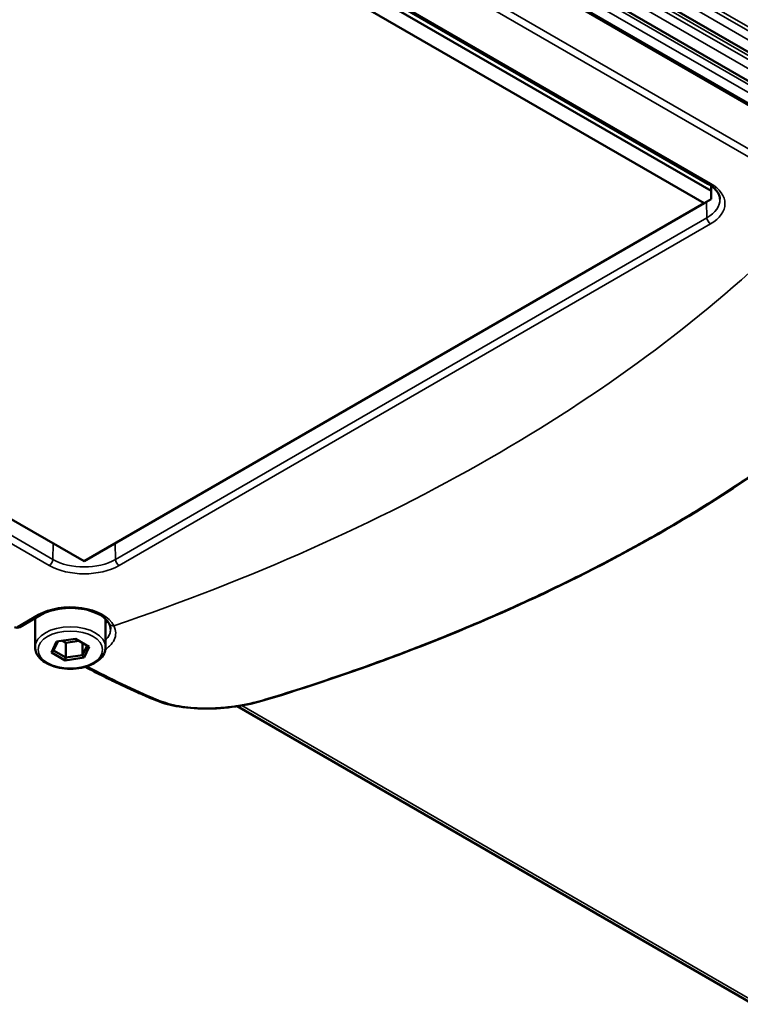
# Paper-space layout 'Sheet_1' of a CAD drawing. Header units: millimetres. Extents: x 0 to 118, y 0 to 118.
# Tile 141 of 206: x 95.11 to 97.92, y 18.3 to 22.15. Entities that reach past the tile are written whole.
import ezdxf

# ---------------------------------------------------------------- set-up
doc = ezdxf.new("R2010")
doc.units = ezdxf.units.MM
doc.layers.add('Visible (ANSI)', color=7, linetype='Continuous', lineweight=50)
doc.layers.add('Visible Narrow (ANSI)', color=7, linetype='Continuous', lineweight=35)

psp = doc.layouts.new('Sheet_1')

# ---------------------------------------------------------------- linework, layer by layer
at = {"layer": 'Visible (ANSI)'}
for p, q in [((101.01808, 20.25174), (85.47545, 29.22528)), ((101.01808, 20.13923), (85.47545, 29.11277)), ((87.81547, 27.67387), (98.67656, 21.40322)), ((95.20748, 22.9808), (97.80794, 21.47942)), ((95.16325, 22.94205), (97.7801, 21.43121)), ((95.28987, 22.95396), (97.79536, 21.50741)), ((95.35812, 20.03288), (92.74127, 21.54372)), ((97.80794, 21.4993), (97.80794, 21.47942)), ((97.80794, 21.47942), (97.80794, 21.44728)), ((97.7801, 21.43121), (95.35812, 20.03288)), ((97.7801, 21.43121), (97.80794, 21.44728)), ((95.18852, 19.82369), (95.10609, 19.7761)), ((95.16616, 19.69769), (95.16616, 19.80698)), ((95.44175, 19.69769), (95.44175, 19.80698)), ((95.32383, 19.73088), (95.24964, 19.7194)), ((95.37815, 19.69952), (95.32383, 19.73088)), ((95.24964, 19.7194), (95.22976, 19.67657)), ((95.25521, 19.72026), (95.23855, 19.68435)), ((95.28643, 19.71457), (95.27206, 19.72287)), ((95.33821, 19.72258), (95.28643, 19.71457)), ((95.28643, 19.71457), (95.28643, 19.65671)), ((95.35184, 19.71471), (95.35184, 19.66683)), ((95.35184, 19.66683), (95.36936, 19.70459)), ((95.35827, 19.65669), (95.37815, 19.69952)), ((95.22976, 19.67657), (95.23855, 19.68435)), ((95.22976, 19.67657), (95.28408, 19.64521)), ((95.23855, 19.68435), (95.28643, 19.65671)), ((95.28408, 19.64521), (95.28643, 19.65671)), ((95.28408, 19.64521), (95.35827, 19.65669)), ((95.28643, 19.65671), (95.35184, 19.66683)), ((95.35827, 19.65669), (95.35184, 19.66683)), ((95.95608, 19.46699), (97.97211, 18.30303))]:
    psp.add_line(p, q, dxfattribs=at)
psp.add_arc((95.09625, 19.79314), 0.01969, 240, 300, dxfattribs=at)
psp.add_ellipse((95.63957, 19.51087), major_axis=(-0.00767, -0.01813), ratio=0.6559657, start_param=0, end_param=0.0014692, dxfattribs=at)
for points, knots in [([(97.79536, 21.50741), (97.80154, 21.50385), (97.80715, 21.50006), (97.81714, 21.49221), (97.8215, 21.48814), (97.82894, 21.47992), (97.832, 21.47577), (97.83687, 21.46753), (97.83868, 21.46346), (97.84116, 21.45545), (97.84184, 21.45151), (97.84201, 21.44758)], [1.57079633, 1.57079633, 1.57079633, 1.57079633, 1.72293691, 1.72293691, 1.8750775, 1.8750775, 2.02721809, 2.02721809, 2.17935868, 2.17935868, 2.33149927, 2.33149927, 2.33149927, 2.33149927]), ([(98.74733, 21.04049), (98.54562, 20.8116), (98.29436, 20.59284), (97.71447, 20.19248), (97.38232, 20.00801), (96.72234, 19.71276), (96.40114, 19.59335), (96.06566, 19.49161)], [0, 0, 0, 0, 3.472248, 3.472248, 6.928875, 6.928875, 9.7775259, 9.7775259, 9.7775259, 9.7775259]), ([(95.45633, 19.78844), (95.45212, 19.79666), (95.445, 19.80524), (95.42601, 19.82027), (95.41489, 19.82681), (95.3892, 19.83787), (95.37464, 19.84238), (95.3434, 19.84876), (95.32671, 19.8506), (95.29302, 19.8513), (95.27603, 19.85014), (95.24367, 19.84497), (95.2283, 19.84097), (95.20503, 19.83227), (95.19628, 19.82817), (95.18852, 19.82369)], [4.2144617, 4.2144617, 4.2144617, 4.2144617, 4.5571691, 4.5571691, 4.8572211, 4.8572211, 5.157681, 5.157681, 5.4618584, 5.4618584, 5.7677089, 5.7677089, 6.0725058, 6.0725058, 6.2831853, 6.2831853, 6.2831853, 6.2831853]), ([(95.44175, 19.69769), (95.44175, 19.68914), (95.43967, 19.68063), (95.43164, 19.66421), (95.42545, 19.6564), (95.40923, 19.64187), (95.39885, 19.63531), (95.3752, 19.62448), (95.36187, 19.62027), (95.33382, 19.61462), (95.31911, 19.61317), (95.28974, 19.61311), (95.27507, 19.61449), (95.2471, 19.61999), (95.2338, 19.62411), (95.20983, 19.63485), (95.19917, 19.64149), (95.18189, 19.65685), (95.17518, 19.66557), (95.16784, 19.68232), (95.16616, 19.68999), (95.16616, 19.69769)], [5.4977871, 5.4977871, 5.4977871, 5.4977871, 5.7729575, 5.7729575, 6.0701651, 6.0701651, 6.3982324, 6.3982324, 6.7328473, 6.7328473, 7.065244, 7.065244, 7.3964824, 7.3964824, 7.7288283, 7.7288283, 8.0634125, 8.0634125, 8.3916865, 8.3916865, 8.6393798, 8.6393798, 8.6393798, 8.6393798]), ([(95.36191, 19.62081), (95.37347, 19.61474), (95.38504, 19.60874), (95.4163, 19.59273), (95.43599, 19.58287), (95.47533, 19.56359), (95.49497, 19.55419), (95.5342, 19.53583), (95.55378, 19.52689), (95.59289, 19.50946), (95.61241, 19.50098), (95.6319, 19.49274)], [1.618634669, 1.618634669, 1.618634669, 1.618634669, 1.630315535, 1.630315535, 1.650240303, 1.650240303, 1.670165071, 1.670165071, 1.690089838, 1.690089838, 1.710014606, 1.710014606, 1.710014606, 1.710014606]), ([(96.06536, 19.49154), (96.02915, 19.48058), (95.98967, 19.47185), (95.91066, 19.46037), (95.87017, 19.45741), (95.79179, 19.45771), (95.75301, 19.46109), (95.68653, 19.47351), (95.65745, 19.48193), (95.63192, 19.49273)], [0.0009156, 0.0009156, 0.0009156, 0.0009156, 0.307289, 0.307289, 0.6103162, 0.6103162, 0.9193205, 0.9193205, 1.1921449, 1.1921449, 1.1921449, 1.1921449])]:
    psp.add_open_spline(points, degree=3, knots=knots, dxfattribs=at)
for points in [[(95.16616, 19.80698), (95.16616, 19.80827), (95.16621, 19.80957), (95.1663, 19.81086)], [(95.44175, 19.8073), (95.44175, 19.8072), (95.44175, 19.80709), (95.44175, 19.80698)], [(95.46144, 19.76862), (95.46144, 19.77497), (95.45986, 19.78154), (95.45633, 19.78844)]]:
    psp.add_open_spline(points, degree=3, dxfattribs=at)
at = {"layer": 'Visible Narrow (ANSI)'}
for p, q in [((101.04572, 20.33497), (85.45596, 29.33572)), ((85.45596, 29.31965), (101.04572, 20.3189)), ((85.47545, 29.27341), (101.01681, 20.3006)), ((101.04572, 20.22246), (85.45596, 29.22321)), ((85.45596, 29.20714), (101.04572, 20.20639)), ((85.47545, 29.1609), (101.01681, 20.18809)), ((101.04572, 20.10995), (85.45596, 29.1107)), ((85.45596, 29.07856), (101.04572, 20.07781)), ((98.68062, 21.39335), (87.81953, 27.66401)), ((98.1146, 21.51971), (95.02448, 23.30379)), ((95.03838, 23.32705), (98.1285, 21.54297)), ((95.29971, 22.95493), (97.80521, 21.50839)), ((95.22166, 20.01677), (92.71616, 21.46332)), ((92.73007, 21.48686), (95.23557, 20.04032)), ((97.7913, 21.37436), (97.78945, 21.4366)), ((95.48067, 20.04032), (97.7913, 21.37436)), ((97.80521, 21.35081), (95.49458, 20.01677)), ((95.23557, 20.04032), (95.23742, 20.10256)), ((95.47882, 20.10256), (95.48067, 20.04032)), ((95.09625, 19.77707), (95.17868, 19.82466)), ((95.46136, 19.76593), (95.46136, 19.76593)), ((95.97404, 19.46994), (97.9918, 18.30498))]:
    psp.add_line(p, q, dxfattribs=at)
for centre, major_axis, ratio, start_param, end_param in [((97.80521, 21.52446), (-0.00984, -0.01705), 0.5773503, 0, 0.7853982), ((97.66874, 21.4296), (0.19299, 0), 0.5773503, 5.4977871, 7.0685835), ((97.66874, 21.54588), (-0.169, 0), 0.5773503, 2.5385444, 2.5962245), ((97.66874, 21.44511), (0.17331, 0), 0.5773503, 5.4977871, 6.3078805), ((97.80521, 21.36688), (-0.00984, 0.01705), 0.5773503, 0.8203047, 2.3561945), ((91.7197, 23.46916), (-7.40904, 0), 0.5773503, 2.1021473, 2.6029854), ((95.22166, 20.03284), (0.00984, 0.01705), 0.5773503, 3.9269908, 5.4628806), ((95.35812, 20.11107), (0.17331, 0), 0.5773503, 3.9269908, 5.4977871), ((95.49458, 20.03284), (0.00984, -0.01705), 0.5773503, 3.9618974, 5.4977871), ((95.35812, 20.09556), (0.19299, 0), 0.5773503, 3.9269908, 5.4977871), ((95.30396, 19.75234), (0.17717, 0), 0.5773503, 0.2874708, 2.3561945), ((95.30396, 19.80698), (-0.1378, 0), 0.5773503, 6.2342833, 6.2831853), ((95.17868, 19.84074), (0.00984, -0.01705), 0.5773503, 5.4977871, 6.2831853), ((95.30396, 19.80698), (0.1378, 0), 0.5773503, 0, 0.0040265), ((95.09625, 19.79314), (0.00984, -0.01705), 0.5773503, 5.4977871, 6.2831853), ((95.30396, 19.69769), (-0.1378, 0), 0.5773503, 3.1415927, 6.2831853), ((95.30396, 19.8327), (0.15748, 0), 0.5773503, 5.7778248, 5.8971473), ((95.47385, 19.79741), (-0.01752, -0.00897), 0.7829908, 0, 1.1894551), ((95.07302, 23.04727), (-2.26699, 3.55408), 0.5463465, 2.3783581, 2.4705718), ((95.63957, 19.51087), (-0.00767, -0.01813), 0.6559657, 0.0014693, 0.6775017)]:
    psp.add_ellipse(centre, major_axis=major_axis, ratio=ratio, start_param=start_param, end_param=end_param, dxfattribs=at)
psp.add_ellipse((95.30396, 19.68804), major_axis=(0.12598, 0), ratio=0.5773503, dxfattribs=at)
for points, knots in [([(98.73611, 21.03649), (98.70339, 20.99932), (98.66939, 20.96245), (98.63416, 20.92589), (98.61122, 20.9021), (98.58776, 20.87844), (98.56378, 20.85493), (98.51734, 20.8094), (98.46894, 20.76441), (98.41866, 20.72001), (98.39631, 20.70027), (98.37359, 20.68066), (98.3505, 20.66115), (98.27655, 20.5987), (98.19881, 20.53746), (98.11748, 20.47756), (98.1057, 20.46889), (98.09385, 20.46024), (98.08192, 20.45163), (98.02664, 20.41169), (97.96975, 20.37237), (97.91131, 20.33369), (97.85913, 20.29917), (97.80571, 20.26517), (97.75109, 20.23171), (97.71448, 20.20929), (97.67732, 20.1871), (97.63965, 20.16518), (97.63344, 20.16156), (97.62722, 20.15795), (97.62098, 20.15435)], [0, 0, 0, 0, 0.115692, 0.115692, 0.115692, 0.1909995, 0.1909995, 0.1909995, 0.3368344, 0.3368344, 0.3368344, 0.4016439, 0.4016439, 0.4016439, 0.6091953, 0.6091953, 0.6091953, 0.6392469, 0.6392469, 0.6392469, 0.7785359, 0.7785359, 0.7785359, 0.9028892, 0.9028892, 0.9028892, 0.986258, 0.986258, 0.986258, 1, 1, 1, 1]), ([(97.62098, 20.15435), (97.56559, 20.12238), (97.5091, 20.09094), (97.45155, 20.06009), (97.42928, 20.04815), (97.40686, 20.0363), (97.38428, 20.02454), (97.3044, 19.98293), (97.22256, 19.94242), (97.13888, 19.90306), (97.09885, 19.88424), (97.05841, 19.86569), (97.01756, 19.8474), (96.92836, 19.80748), (96.83723, 19.76885), (96.74432, 19.73159), (96.72205, 19.72266), (96.69966, 19.7138), (96.67718, 19.70503), (96.61508, 19.68079), (96.55222, 19.65716), (96.48862, 19.63415), (96.44662, 19.61896), (96.4043, 19.60404), (96.36166, 19.5894), (96.3094, 19.57145), (96.25667, 19.55393), (96.20352, 19.53683), (96.15671, 19.52178), (96.10957, 19.50706), (96.06214, 19.49268)], [0, 0, 0, 0, 0.12203207, 0.12203207, 0.12203207, 0.16923777, 0.16923777, 0.16923777, 0.33621387, 0.33621387, 0.33621387, 0.41607767, 0.41607767, 0.41607767, 0.59046015, 0.59046015, 0.59046015, 0.63227707, 0.63227707, 0.63227707, 0.74779271, 0.74779271, 0.74779271, 0.82408908, 0.82408908, 0.82408908, 0.91762412, 0.91762412, 0.91762412, 1, 1, 1, 1]), ([(95.47385, 19.78134), (95.47849, 19.77189), (95.48098, 19.76266), (95.48124, 19.75354), (95.4815, 19.74442), (95.47954, 19.73542), (95.47546, 19.72672), (95.47138, 19.71802), (95.4652, 19.70964), (95.45748, 19.70204), (95.4526, 19.69724), (95.44712, 19.69276), (95.44098, 19.68854)], [0, 0, 0, 0, 0.25, 0.25, 0.25, 0.5, 0.5, 0.5, 0.75, 0.75, 0.75, 0.90795201, 0.90795201, 0.90795201, 0.90795201]), ([(95.46144, 19.76862), (95.46143, 19.76623), (95.46126, 19.76383), (95.46053, 19.75873), (95.45992, 19.75601), (95.45841, 19.75111), (95.45757, 19.74891), (95.45542, 19.74414), (95.45404, 19.74157), (95.45087, 19.73652), (95.44909, 19.73404), (95.44545, 19.72958), (95.44367, 19.7276), (95.44175, 19.72565)], [0.26843936, 0.26843936, 0.26843936, 0.26843936, 0.34340871, 0.34340871, 0.42921472, 0.42921472, 0.5, 0.5, 0.58448011, 0.58448011, 0.66893044, 0.66893044, 0.73912127, 0.73912127, 0.73912127, 0.73912127]), ([(96.06214, 19.49268), (96.05512, 19.49056), (96.04799, 19.48852), (96.03353, 19.48463), (96.02619, 19.48277), (96.01598, 19.48036), (96.01319, 19.47971), (96.0012, 19.47702), (95.9919, 19.4751), (95.97309, 19.47157), (95.96356, 19.46996), (95.95283, 19.46834), (95.95167, 19.46817), (95.93693, 19.46601), (95.92326, 19.46437), (95.90154, 19.46231), (95.8935, 19.46167), (95.86691, 19.45997), (95.84843, 19.45944), (95.82876, 19.45962), (95.82727, 19.45964), (95.80848, 19.45993), (95.79146, 19.46082), (95.75923, 19.4638), (95.74399, 19.46581), (95.71388, 19.47108), (95.69907, 19.47439), (95.67256, 19.48177), (95.6607, 19.48569), (95.64661, 19.49119), (95.64376, 19.49235), (95.64105, 19.49359)], [0, 0, 0, 0, 0.0511564, 0.0511564, 0.1025023, 0.1025023, 0.1217679, 0.1217679, 0.1847244, 0.1847244, 0.2480549, 0.2480549, 0.2557314, 0.2557314, 0.3454898, 0.3454898, 0.3982471, 0.3982471, 0.520276, 0.520276, 0.5302588, 0.5302588, 0.6467212, 0.6467212, 0.7567313, 0.7567313, 0.8719157, 0.8719157, 0.97368, 0.97368, 1, 1, 1, 1]), ([(96.06214, 19.49268), (96.06221, 19.49263), (96.06232, 19.49259), (96.06243, 19.49255), (96.06289, 19.49238), (96.06324, 19.4922), (96.06352, 19.49205), (96.06372, 19.49194), (96.06388, 19.49184), (96.06404, 19.49176), (96.06418, 19.49169), (96.06432, 19.49163), (96.06446, 19.49159), (96.06467, 19.49153), (96.0649, 19.49151), (96.06513, 19.49153), (96.06531, 19.49154), (96.06549, 19.49158), (96.06566, 19.49163)], [0, 0, 0, 0, 0.0174044, 0.0174044, 0.0174044, 0.09453387, 0.09453387, 0.09453387, 0.14842243, 0.14842243, 0.14842243, 0.19885785, 0.19885785, 0.19885785, 0.27247559, 0.27247559, 0.27247559, 0.32859601, 0.32859601, 0.32859601, 0.32859601])]:
    psp.add_open_spline(points, degree=3, knots=knots, dxfattribs=at)

doc.saveas('drawing.dxf')
